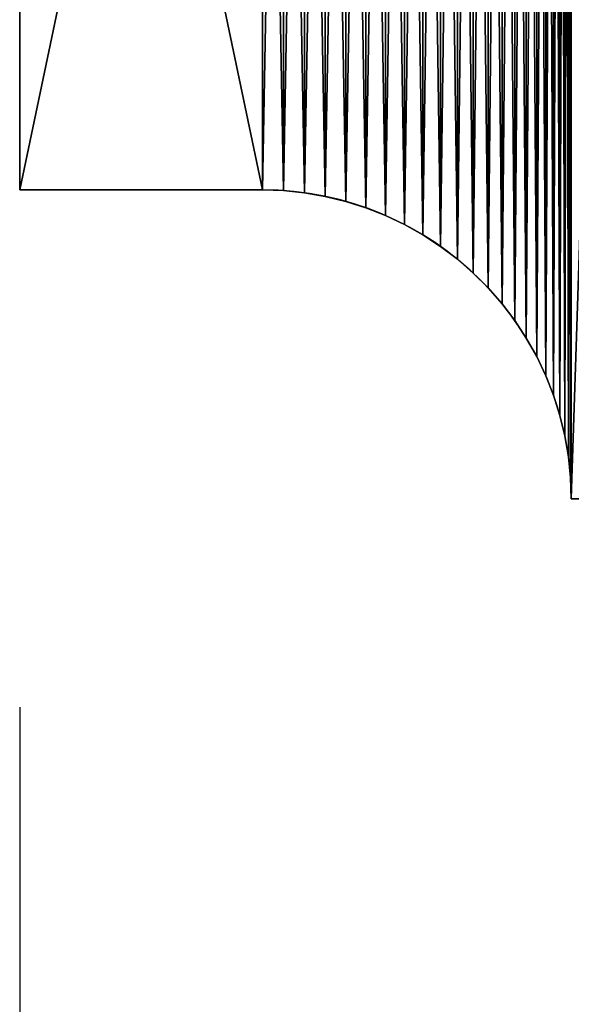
# Model space of a CAD drawing. Header units: millimetres. Extents: x 31 to 249, y 89 to 250.
# Tile 192 of 201: x 192.71 to 197.71, y 109.53 to 118.46. Entities that reach past the tile are written whole.
import ezdxf

# ---------------------------------------------------------------- set-up
doc = ezdxf.new("R2010")
doc.units = ezdxf.units.MM
doc.styles.add('Tahoma', font='tahoma.ttf')
doc.dimstyles.new('DimStyle7', dxfattribs={"dimtxt": 3.776884, "dimasz": 1.888442, "dimexe": 1.888442, "dimexo": 1.888442, "dimgap": 0.377688, "dimtad": 0, "dimtih": 1, "dimtoh": 1, "dimdec": 0, "dimzin": 0, "dimdsep": 46, "dimtxsty": 'Tahoma', "dimcen": 0.09, "dimadec": 0, "dimazin": 0, "dimtfac": 1, "dimtdec": 4, "dimtofl": 0, "dimtmove": 0, "dimatfit": 3, "dimfxl": 0, "dimtolj": 1, "dimtzin": 0, "dimarcsym": 0})

# ---------------------------------------------------------------- blocks, each defined once
blk = doc.blocks.new('Group#3')
at = {"color": 250}
for p, q in [((0, 13.3), (0, 2.8)), ((0, 13.3, 8), (0, 2.8, 8)), ((2.2, 2.8), (0, 2.8)), ((2.2, 2.8, 8), (0, 2.8, 8)), ((0, 2.8), (0, 2.8, 8)), ((2.2, 2.8), (2.2, 2.8, 8)), ((2.3911, 2.7935), (2.3911, 2.7935, 8)), ((2.5813, 2.7739), (2.5813, 2.7739, 8)), ((2.7697, 2.7414), (2.7697, 2.7414, 8)), ((2.9554, 2.6962), (2.9554, 2.6962, 8)), ((3.1377, 2.6383), (3.1377, 2.6383, 8)), ((3.3155, 2.5682), (3.3155, 2.5682, 8)), ((3.4882, 2.4861), (3.4882, 2.4861, 8)), ((3.6548, 2.3924), (3.6548, 2.3924, 8)), ((3.8147, 2.2875), (3.8147, 2.2875, 8)), ((3.967, 2.172), (3.967, 2.172, 8)), ((4.1111, 2.0463), (4.1111, 2.0463, 8)), ((4.2463, 1.9111), (4.2463, 1.9111, 8)), ((4.372, 1.767), (4.372, 1.767, 8)), ((4.4875, 1.6147), (4.4875, 1.6147, 8)), ((4.5924, 1.4548), (4.5924, 1.4548, 8)), ((4.6861, 1.2882), (4.6861, 1.2882, 8)), ((4.7682, 1.1155), (4.7682, 1.1155, 8)), ((4.8383, 0.9377), (4.8383, 0.9377, 8)), ((4.8962, 0.7554), (4.8962, 0.7554, 8)), ((4.9414, 0.5697), (4.9414, 0.5697, 8)), ((4.9739, 0.3813), (4.9739, 0.3813, 8)), ((4.9935, 0.1911), (4.9935, 0.1911, 8))]:
    blk.add_line(p, q, dxfattribs=at)
for centre in [(2.2, 0), (2.2, 0, 8)]:
    blk.add_arc(centre, 2.8, 0, 90, dxfattribs=at)
mesh = blk.add_polyface(dxfattribs=at)
corners = [(9.9472, 15.648), (9.3157, 0.452), (9.3157, 15.648), (9.9472, 0.452), (9.3157, 16.1), (8.6843, 15.648), (8.6843, 16.1), (8.6843, 0.452), (8.6843, 0), (9.3157, 0), (8.0528, 0.452), (8.0528, 15.648), (8.0528, 16.1), (7.4213, 15.648), (7.4213, 16.1), (7.4213, 0.452), (7.4213, 0), (8.0528, 0), (6.7898, 0.452), (6.7898, 15.648), (6.7898, 16.1), (6.1583, 15.648), (6.1583, 16.1), (6.1583, 0.452), (6.1583, 0), (6.7898, 0), (5.5269, 0.452), (5.5269, 15.648), (2.2, 13.3), (0, 2.8), (0, 13.3), (2.2, 2.8), (2.3911, 13.3065), (2.3911, 2.7935), (2.5813, 13.3261), (2.5813, 2.7739), (2.7697, 13.3586), (2.7697, 2.7414), (2.9554, 13.4038), (2.9554, 2.6962), (3.1377, 13.4617), (3.1377, 2.6383), (3.3155, 13.5318), (3.3155, 2.5682), (3.4882, 13.6139), (3.4882, 2.4861), (3.6548, 13.7076), (3.6548, 2.3924), (3.8147, 13.8125), (3.8147, 2.2875), (3.967, 13.928), (3.967, 2.172), (4.1111, 14.0537), (4.1111, 2.0463), (4.2463, 14.1889), (4.2463, 1.9111), (4.372, 14.333), (4.372, 1.767), (4.4875, 14.4853), (4.4875, 1.6147), (4.5924, 14.6452), (4.5924, 1.4548), (4.6861, 14.8118), (4.6861, 1.2882), (4.7682, 14.9845), (4.7682, 1.1155), (4.8383, 15.1623), (4.8383, 0.9377), (4.8962, 15.3446), (4.8962, 0.7554), (4.9414, 15.5303), (4.9414, 0.5697), (4.9739, 15.7187), (4.9739, 0.3813), (4.9935, 15.9089), (4.9935, 0.1911), (5, 16.1), (5, 0), (5.5269, 16.1), (5.5269, 0), (10.5787, 16.1), (9.9472, 16.1), (9.9472, 0), (10.5787, 15.648), (27, 16.1), (12.4731, 15.648), (12.4731, 16.1), (12.4731, 0.452), (12.4731, 0), (27, 0), (27, 14.05), (27, 2.05), (11.8417, 0.452), (11.8417, 15.648), (11.2102, 15.648), (10.5787, 0.452), (11.2102, 0.452), (11.2102, 16.1), (11.2102, 0), (11.8417, 16.1), (11.8417, 0), (10.5787, 0)]
mesh.append_faces([[corners[k] for k in face] for face in [(4, 5, 6), (12, 13, 14), (20, 21, 22), (28, 29, 30), (80, 0, 81), (84, 85, 86), (89, 90, 91), (82, 95, 101)]], dxfattribs={"vtx0": -1, "color": 250})
mesh.append_faces([[corners[k] for k in face] for face in [(0, 1, 2), (1, 0, 3), (7, 4, 8), (8, 4, 9), (9, 2, 1), (5, 10, 11), (10, 5, 7), (15, 12, 16), (16, 12, 17), (17, 11, 10), (13, 18, 19), (18, 13, 15), (23, 20, 24), (24, 20, 25), (25, 19, 18), (21, 26, 27), (26, 21, 23), (29, 28, 31), (31, 32, 33), (33, 34, 35), (35, 36, 37), (37, 38, 39), (39, 40, 41), (41, 42, 43), (43, 44, 45), (45, 46, 47), (47, 48, 49), (49, 50, 51), (51, 52, 53), (53, 54, 55), (55, 56, 57), (57, 58, 59), (59, 60, 61), (61, 62, 63), (63, 64, 65), (65, 66, 67), (67, 68, 69), (69, 70, 71), (71, 72, 73), (73, 74, 75), (75, 76, 77), (77, 78, 79), (79, 27, 26), (3, 80, 82), (87, 84, 88), (88, 84, 89), (85, 92, 93), (92, 85, 87), (94, 95, 83), (95, 94, 96), (96, 97, 98), (98, 99, 100), (100, 93, 92)]], dxfattribs={"vtx0": -1, "vtx1": -1, "color": 250})
mesh.append_faces([[corners[k] for k in face] for face in [(5, 4, 7), (13, 12, 15), (21, 20, 23), (0, 80, 3), (85, 84, 87), (95, 82, 83)]], dxfattribs={"vtx0": -1, "vtx1": -1, "vtx2": -1, "color": 250})
mesh.append_faces([[corners[k] for k in face] for face in [(9, 4, 2), (17, 12, 11), (25, 20, 19), (31, 28, 32), (33, 32, 34), (35, 34, 36), (37, 36, 38), (39, 38, 40), (41, 40, 42), (43, 42, 44), (45, 44, 46), (47, 46, 48), (49, 48, 50), (51, 50, 52), (53, 52, 54), (55, 54, 56), (57, 56, 58), (59, 58, 60), (61, 60, 62), (63, 62, 64), (65, 64, 66), (67, 66, 68), (69, 68, 70), (71, 70, 72), (73, 72, 74), (75, 74, 76), (77, 76, 78), (79, 78, 27), (82, 80, 83), (89, 84, 90), (96, 94, 97), (98, 97, 99), (100, 99, 93)]], dxfattribs={"vtx0": -1, "vtx2": -1, "color": 250})
mesh = blk.add_polyface(dxfattribs=at)
corners = [(9.9472, 0.452, 8), (9.3157, 15.648, 8), (9.3157, 0.452, 8), (9.9472, 15.648, 8), (9.3157, 0, 8), (8.6843, 0.452, 8), (8.6843, 0, 8), (8.6843, 15.648, 8), (8.6843, 16.1, 8), (9.3157, 16.1, 8), (8.0528, 15.648, 8), (8.0528, 0.452, 8), (8.0528, 0, 8), (7.4213, 0.452, 8), (7.4213, 0, 8), (7.4213, 15.648, 8), (7.4213, 16.1, 8), (8.0528, 16.1, 8), (6.7898, 15.648, 8), (6.7898, 0.452, 8), (6.7898, 0, 8), (6.1583, 0.452, 8), (6.1583, 0, 8), (6.1583, 15.648, 8), (6.1583, 16.1, 8), (6.7898, 16.1, 8), (5.5269, 15.648, 8), (5.5269, 0.452, 8), (2.2, 2.8, 8), (0, 13.3, 8), (0, 2.8, 8), (2.2, 13.3, 8), (2.3911, 2.7935, 8), (2.3911, 13.3065, 8), (2.5813, 2.7739, 8), (2.5813, 13.3261, 8), (2.7697, 2.7414, 8), (2.7697, 13.3586, 8), (2.9554, 2.6962, 8), (2.9554, 13.4038, 8), (3.1377, 2.6383, 8), (3.1377, 13.4617, 8), (3.3155, 2.5682, 8), (3.3155, 13.5318, 8), (3.4882, 2.4861, 8), (3.4882, 13.6139, 8), (3.6548, 2.3924, 8), (3.6548, 13.7076, 8), (3.8147, 2.2875, 8), (3.8147, 13.8125, 8), (3.967, 2.172, 8), (3.967, 13.928, 8), (4.1111, 2.0463, 8), (4.1111, 14.0537, 8), (4.2463, 1.9111, 8), (4.2463, 14.1889, 8), (4.372, 1.767, 8), (4.372, 14.333, 8), (4.4875, 1.6147, 8), (4.4875, 14.4853, 8), (4.5924, 1.4548, 8), (4.5924, 14.6452, 8), (4.6861, 1.2882, 8), (4.6861, 14.8118, 8), (4.7682, 1.1155, 8), (4.7682, 14.9845, 8), (4.8383, 0.9377, 8), (4.8383, 15.1623, 8), (4.8962, 0.7554, 8), (4.8962, 15.3446, 8), (4.9414, 0.5697, 8), (4.9414, 15.5303, 8), (4.9739, 0.3813, 8), (4.9739, 15.7187, 8), (4.9935, 0.1911, 8), (4.9935, 15.9089, 8), (5, 0, 8), (5, 16.1, 8), (5.5269, 0, 8), (5.5269, 16.1, 8), (10.5787, 0, 8), (9.9472, 0, 8), (9.9472, 16.1, 8), (10.5787, 0.452, 8), (27, 0, 8), (12.4731, 0.452, 8), (12.4731, 0, 8), (12.4731, 15.648, 8), (12.4731, 16.1, 8), (27, 16.1, 8), (27, 2.05, 8), (27, 14.05, 8), (11.8417, 15.648, 8), (11.8417, 0.452, 8), (11.2102, 0.452, 8), (10.5787, 15.648, 8), (11.2102, 15.648, 8), (11.2102, 0, 8), (11.2102, 16.1, 8), (11.8417, 0, 8), (11.8417, 16.1, 8), (10.5787, 16.1, 8)]
mesh.append_faces([[corners[k] for k in face] for face in [(4, 5, 6), (12, 13, 14), (20, 21, 22), (28, 29, 30), (80, 0, 81), (84, 85, 86), (89, 90, 91), (82, 95, 101)]], dxfattribs={"vtx0": -1, "color": 250})
mesh.append_faces([[corners[k] for k in face] for face in [(0, 1, 2), (1, 0, 3), (7, 4, 8), (8, 4, 9), (9, 2, 1), (5, 10, 11), (10, 5, 7), (15, 12, 16), (16, 12, 17), (17, 11, 10), (13, 18, 19), (18, 13, 15), (23, 20, 24), (24, 20, 25), (25, 19, 18), (21, 26, 27), (26, 21, 23), (29, 28, 31), (31, 32, 33), (33, 34, 35), (35, 36, 37), (37, 38, 39), (39, 40, 41), (41, 42, 43), (43, 44, 45), (45, 46, 47), (47, 48, 49), (49, 50, 51), (51, 52, 53), (53, 54, 55), (55, 56, 57), (57, 58, 59), (59, 60, 61), (61, 62, 63), (63, 64, 65), (65, 66, 67), (67, 68, 69), (69, 70, 71), (71, 72, 73), (73, 74, 75), (75, 76, 77), (77, 78, 79), (79, 27, 26), (3, 80, 82), (87, 84, 88), (88, 84, 89), (85, 92, 93), (92, 85, 87), (94, 95, 83), (95, 94, 96), (96, 97, 98), (98, 99, 100), (100, 93, 92)]], dxfattribs={"vtx0": -1, "vtx1": -1, "color": 250})
mesh.append_faces([[corners[k] for k in face] for face in [(5, 4, 7), (13, 12, 15), (21, 20, 23), (0, 80, 3), (85, 84, 87), (95, 82, 83)]], dxfattribs={"vtx0": -1, "vtx1": -1, "vtx2": -1, "color": 250})
mesh.append_faces([[corners[k] for k in face] for face in [(9, 4, 2), (17, 12, 11), (25, 20, 19), (31, 28, 32), (33, 32, 34), (35, 34, 36), (37, 36, 38), (39, 38, 40), (41, 40, 42), (43, 42, 44), (45, 44, 46), (47, 46, 48), (49, 48, 50), (51, 50, 52), (53, 52, 54), (55, 54, 56), (57, 56, 58), (59, 58, 60), (61, 60, 62), (63, 62, 64), (65, 64, 66), (67, 66, 68), (69, 68, 70), (71, 70, 72), (73, 72, 74), (75, 74, 76), (77, 76, 78), (79, 78, 27), (82, 80, 83), (89, 84, 90), (96, 94, 97), (98, 97, 99), (100, 99, 93)]], dxfattribs={"vtx0": -1, "vtx2": -1, "color": 250})
mesh = blk.add_polyface(dxfattribs=at)
corners = [(0, 13.3, 8), (0, 2.8), (0, 2.8, 8), (0, 13.3)]
mesh.append_faces([[corners[k] for k in face] for face in [(0, 1, 2), (1, 0, 3)]], dxfattribs={"vtx0": -1, "color": 250})
mesh = blk.add_polyface(dxfattribs=at)
corners = [(2.2, 2.8, 8), (0, 2.8), (2.2, 2.8), (0, 2.8, 8)]
mesh.append_faces([[corners[k] for k in face] for face in [(0, 1, 2), (1, 0, 3)]], dxfattribs={"vtx0": -1, "color": 250})
mesh = blk.add_polyface(dxfattribs=at)
corners = [(2.3911, 2.7935, 8), (2.2, 2.8), (2.3911, 2.7935), (2.2, 2.8, 8)]
mesh.append_faces([[corners[k] for k in face] for face in [(0, 1, 2), (1, 0, 3)]], dxfattribs={"vtx0": -1, "color": 250})
mesh = blk.add_polyface(dxfattribs=at)
corners = [(2.5813, 2.7739, 8), (2.3911, 2.7935), (2.5813, 2.7739), (2.3911, 2.7935, 8)]
mesh.append_faces([[corners[k] for k in face] for face in [(0, 1, 2), (1, 0, 3)]], dxfattribs={"vtx0": -1, "color": 250})
mesh = blk.add_polyface(dxfattribs=at)
corners = [(2.7697, 2.7414, 8), (2.5813, 2.7739), (2.7697, 2.7414), (2.5813, 2.7739, 8)]
mesh.append_faces([[corners[k] for k in face] for face in [(0, 1, 2), (1, 0, 3)]], dxfattribs={"vtx0": -1, "color": 250})
mesh = blk.add_polyface(dxfattribs=at)
corners = [(2.9554, 2.6962, 8), (2.7697, 2.7414), (2.9554, 2.6962), (2.7697, 2.7414, 8)]
mesh.append_faces([[corners[k] for k in face] for face in [(0, 1, 2), (1, 0, 3)]], dxfattribs={"vtx0": -1, "color": 250})
mesh = blk.add_polyface(dxfattribs=at)
corners = [(3.1377, 2.6383, 8), (2.9554, 2.6962), (3.1377, 2.6383), (2.9554, 2.6962, 8)]
mesh.append_faces([[corners[k] for k in face] for face in [(0, 1, 2), (1, 0, 3)]], dxfattribs={"vtx0": -1, "color": 250})
mesh = blk.add_polyface(dxfattribs=at)
corners = [(3.3155, 2.5682, 8), (3.1377, 2.6383), (3.3155, 2.5682), (3.1377, 2.6383, 8)]
mesh.append_faces([[corners[k] for k in face] for face in [(0, 1, 2), (1, 0, 3)]], dxfattribs={"vtx0": -1, "color": 250})
mesh = blk.add_polyface(dxfattribs=at)
corners = [(3.4882, 2.4861, 8), (3.3155, 2.5682), (3.4882, 2.4861), (3.3155, 2.5682, 8)]
mesh.append_faces([[corners[k] for k in face] for face in [(0, 1, 2), (1, 0, 3)]], dxfattribs={"vtx0": -1, "color": 250})
mesh = blk.add_polyface(dxfattribs=at)
corners = [(3.6548, 2.3924, 8), (3.4882, 2.4861), (3.6548, 2.3924), (3.4882, 2.4861, 8)]
mesh.append_faces([[corners[k] for k in face] for face in [(0, 1, 2), (1, 0, 3)]], dxfattribs={"vtx0": -1, "color": 250})
mesh = blk.add_polyface(dxfattribs=at)
corners = [(3.8147, 2.2875, 8), (3.6548, 2.3924), (3.8147, 2.2875), (3.6548, 2.3924, 8)]
mesh.append_faces([[corners[k] for k in face] for face in [(0, 1, 2), (1, 0, 3)]], dxfattribs={"vtx0": -1, "color": 250})
mesh = blk.add_polyface(dxfattribs=at)
corners = [(3.967, 2.172, 8), (3.8147, 2.2875), (3.967, 2.172), (3.8147, 2.2875, 8)]
mesh.append_faces([[corners[k] for k in face] for face in [(0, 1, 2), (1, 0, 3)]], dxfattribs={"vtx0": -1, "color": 250})
mesh = blk.add_polyface(dxfattribs=at)
corners = [(4.1111, 2.0463, 8), (3.967, 2.172), (4.1111, 2.0463), (3.967, 2.172, 8)]
mesh.append_faces([[corners[k] for k in face] for face in [(0, 1, 2), (1, 0, 3)]], dxfattribs={"vtx0": -1, "color": 250})
mesh = blk.add_polyface(dxfattribs=at)
corners = [(4.1111, 2.0463, 8), (4.2463, 1.9111), (4.2463, 1.9111, 8), (4.1111, 2.0463)]
mesh.append_faces([[corners[k] for k in face] for face in [(0, 1, 2), (1, 0, 3)]], dxfattribs={"vtx0": -1, "color": 250})
mesh = blk.add_polyface(dxfattribs=at)
corners = [(4.2463, 1.9111, 8), (4.372, 1.767), (4.372, 1.767, 8), (4.2463, 1.9111)]
mesh.append_faces([[corners[k] for k in face] for face in [(0, 1, 2), (1, 0, 3)]], dxfattribs={"vtx0": -1, "color": 250})
mesh = blk.add_polyface(dxfattribs=at)
corners = [(4.372, 1.767, 8), (4.4875, 1.6147), (4.4875, 1.6147, 8), (4.372, 1.767)]
mesh.append_faces([[corners[k] for k in face] for face in [(0, 1, 2), (1, 0, 3)]], dxfattribs={"vtx0": -1, "color": 250})
mesh = blk.add_polyface(dxfattribs=at)
corners = [(4.4875, 1.6147, 8), (4.5924, 1.4548), (4.5924, 1.4548, 8), (4.4875, 1.6147)]
mesh.append_faces([[corners[k] for k in face] for face in [(0, 1, 2), (1, 0, 3)]], dxfattribs={"vtx0": -1, "color": 250})
mesh = blk.add_polyface(dxfattribs=at)
corners = [(4.5924, 1.4548, 8), (4.6861, 1.2882), (4.6861, 1.2882, 8), (4.5924, 1.4548)]
mesh.append_faces([[corners[k] for k in face] for face in [(0, 1, 2), (1, 0, 3)]], dxfattribs={"vtx0": -1, "color": 250})
mesh = blk.add_polyface(dxfattribs=at)
corners = [(4.6861, 1.2882, 8), (4.7682, 1.1155), (4.7682, 1.1155, 8), (4.6861, 1.2882)]
mesh.append_faces([[corners[k] for k in face] for face in [(0, 1, 2), (1, 0, 3)]], dxfattribs={"vtx0": -1, "color": 250})
mesh = blk.add_polyface(dxfattribs=at)
corners = [(4.7682, 1.1155, 8), (4.8383, 0.9377), (4.8383, 0.9377, 8), (4.7682, 1.1155)]
mesh.append_faces([[corners[k] for k in face] for face in [(0, 1, 2), (1, 0, 3)]], dxfattribs={"vtx0": -1, "color": 250})
mesh = blk.add_polyface(dxfattribs=at)
corners = [(4.8383, 0.9377, 8), (4.8962, 0.7554), (4.8962, 0.7554, 8), (4.8383, 0.9377)]
mesh.append_faces([[corners[k] for k in face] for face in [(0, 1, 2), (1, 0, 3)]], dxfattribs={"vtx0": -1, "color": 250})
mesh = blk.add_polyface(dxfattribs=at)
corners = [(4.8962, 0.7554, 8), (4.9414, 0.5697), (4.9414, 0.5697, 8), (4.8962, 0.7554)]
mesh.append_faces([[corners[k] for k in face] for face in [(0, 1, 2), (1, 0, 3)]], dxfattribs={"vtx0": -1, "color": 250})
mesh = blk.add_polyface(dxfattribs=at)
corners = [(4.9414, 0.5697, 8), (4.9739, 0.3813), (4.9739, 0.3813, 8), (4.9414, 0.5697)]
mesh.append_faces([[corners[k] for k in face] for face in [(0, 1, 2), (1, 0, 3)]], dxfattribs={"vtx0": -1, "color": 250})
mesh = blk.add_polyface(dxfattribs=at)
corners = [(4.9739, 0.3813, 8), (4.9935, 0.1911), (4.9935, 0.1911, 8), (4.9739, 0.3813)]
mesh.append_faces([[corners[k] for k in face] for face in [(0, 1, 2), (1, 0, 3)]], dxfattribs={"vtx0": -1, "color": 250})
mesh = blk.add_polyface(dxfattribs=at)
corners = [(4.9935, 0.1911, 8), (5, 0), (5, 0, 8), (4.9935, 0.1911)]
mesh.append_faces([[corners[k] for k in face] for face in [(0, 1, 2), (1, 0, 3)]], dxfattribs={"vtx0": -1, "color": 250})
blk = doc.blocks.new('*D25')
at = {"color": 0, "lineweight": -2}
for p, q in [((192.7127, 112.2275), (192.7127, 89.4381)), ((219.7127, 112.2275), (219.7127, 89.4381)), ((194.6012, 91.3266), (198.9366, 91.3266)), ((217.8243, 91.3266), (213.4889, 91.3266))]:
    blk.add_line(p, q, dxfattribs=at)
at = {"color": 0}
for points in [[(194.6012, 91.6413), (194.6012, 91.0118), (192.7127, 91.3266)], [(217.8243, 91.0118), (217.8243, 91.6413), (219.7127, 91.3266)]]:
    blk.add_solid(points, dxfattribs=at)
at = {"layer": 'Defpoints', "color": 0}
for p in [(192.7127, 114.1159), (219.7127, 114.1159), (192.7127, 91.3266)]:
    blk.add_point(p, dxfattribs=at)
at = {"color": 0, "insert": (206.2127, 91.3266), "char_height": 3.77688, "attachment_point": 5, "style": 'Tahoma'}
blk.add_mtext('\\A1;27mm', dxfattribs=at)

msp = doc.modelspace()

# ---------------------------------------------------------------- block references
at = {"color": 250}
msp.add_blockref('Group#3', (192.7127, 114.1159, 4.25), dxfattribs=at)

# ---------------------------------------------------------------- dimensions: what is measured, and where the dimension line sits
dim = msp.add_linear_dim(base=(192.7127, 91.3266, 4.25), p1=(219.7127, 114.1159, 4.25), p2=(192.7127, 114.1159, 4.25), dimstyle='DimStyle7', override={"dimpost": 'mm'}, dxfattribs=at)
dim.commit()
dim.dimension.update_dxf_attribs({"geometry": '*D25', "text_midpoint": (206.2127, 91.3266, 4.25)})

doc.saveas('drawing.dxf')
